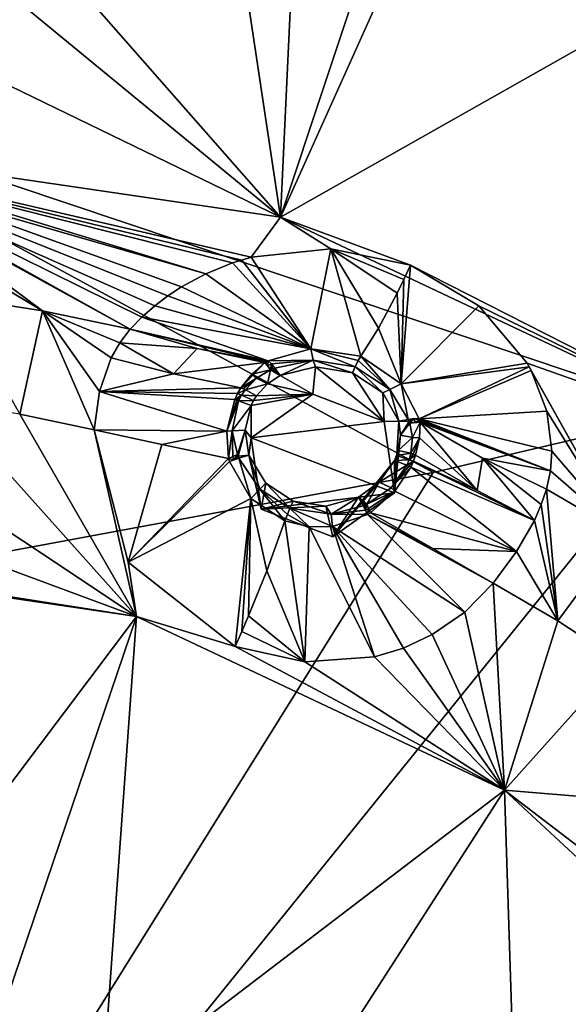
# Model space of a CAD drawing. Header units: millimetres. Extents: x -198 to 35, y -266 to 413.
# Tile 53 of 98: x -45 to -38, y -198 to -185. Entities that reach past the tile are written whole.
import ezdxf

# ---------------------------------------------------------------- set-up
doc = ezdxf.new("R2010")
doc.units = ezdxf.units.MM
doc.header["$LTSCALE"] = 87.30003
for name, color, linetype in [('1040', 7, 'CONTINUOUS'), ('1041', 7, 'CONTINUOUS'), ('1043', 7, 'CONTINUOUS'), ('346', 7, 'CONTINUOUS'), ('347', 7, 'CONTINUOUS'), ('348', 7, 'CONTINUOUS'), ('349', 7, 'CONTINUOUS'), ('350', 7, 'CONTINUOUS'), ('351', 7, 'CONTINUOUS'), ('352', 7, 'CONTINUOUS'), ('353', 7, 'CONTINUOUS'), ('420', 7, 'CONTINUOUS'), ('421', 7, 'CONTINUOUS'), ('590', 7, 'CONTINUOUS'), ('591', 7, 'CONTINUOUS'), ('592', 7, 'CONTINUOUS'), ('593', 7, 'CONTINUOUS'), ('594', 7, 'CONTINUOUS'), ('595', 7, 'CONTINUOUS'), ('596', 7, 'CONTINUOUS'), ('597', 7, 'CONTINUOUS'), ('598', 7, 'CONTINUOUS'), ('599', 7, 'CONTINUOUS'), ('792', 7, 'CONTINUOUS'), ('793', 7, 'CONTINUOUS'), ('794', 7, 'CONTINUOUS'), ('795', 7, 'CONTINUOUS'), ('796', 7, 'CONTINUOUS'), ('797', 7, 'CONTINUOUS'), ('798', 7, 'CONTINUOUS'), ('799', 7, 'CONTINUOUS'), ('800', 7, 'CONTINUOUS'), ('801', 7, 'CONTINUOUS'), ('802', 7, 'CONTINUOUS'), ('803', 7, 'CONTINUOUS'), ('804', 7, 'CONTINUOUS'), ('805', 7, 'CONTINUOUS'), ('834', 7, 'CONTINUOUS'), ('920', 7, 'CONTINUOUS'), ('944', 7, 'CONTINUOUS'), ('988', 7, 'CONTINUOUS')]:
    doc.layers.add(name, color=color, linetype=linetype)

msp = doc.modelspace()

# ---------------------------------------------------------------- linework, layer by layer
at = {"layer": '1040', "linetype": 'Continuous'}
for points in [[(-46.112, -190.078, 90.831), (-46.547, -190.907, 90.928), (-43.641, -192.836, 91.618), (-46.112, -190.078, 90.831)], [(-46.112, -190.078, 90.831), (-43.641, -192.836, 91.618), (-45.144, -190.233, 90.894), (-46.112, -190.078, 90.831)], [(-43.641, -192.836, 91.618), (-44.186, -190.433, 90.975), (-45.144, -190.233, 90.894), (-43.641, -192.836, 91.618)], [(-43.745, -192.139, 91.338), (-44.186, -190.433, 90.975), (-43.641, -192.836, 91.618), (-43.745, -192.139, 91.338)], [(-46.547, -190.907, 90.928), (-47.197, -191.52, 91.087), (-43.641, -192.836, 91.618), (-46.547, -190.907, 90.928)], [(-47.197, -191.52, 91.087), (-48.894, -192.019, 91.285), (-43.641, -192.836, 91.618), (-47.197, -191.52, 91.087)], [(-43.641, -192.836, 91.618), (-48.894, -192.019, 91.285), (-48.894, -192.041, 91.295), (-43.641, -192.836, 91.618)], [(-48.894, -192.064, 91.306), (-43.641, -192.836, 91.618), (-48.894, -192.041, 91.295), (-48.894, -192.064, 91.306)], [(-42.369, -193.222, 91.771), (-43.745, -192.139, 91.338), (-43.641, -192.836, 91.618), (-42.369, -193.222, 91.771)], [(-39.045, -192.408, 91.772), (-39.413, -192.781, 91.771), (-38.902, -195.074, 92.522), (-39.045, -192.408, 91.772)], [(-39.045, -192.408, 91.772), (-38.902, -195.074, 92.522), (-38.215, -192.894, 91.969), (-39.045, -192.408, 91.772)], [(-42.369, -193.222, 91.771), (-43.641, -192.836, 91.618), (-38.902, -195.074, 92.522), (-42.369, -193.222, 91.771)], [(-39.413, -192.781, 91.771), (-39.832, -193.071, 91.788), (-38.902, -195.074, 92.522), (-39.413, -192.781, 91.771)], [(-38.902, -195.074, 92.522), (-37.413, -193.419, 92.181), (-38.215, -192.894, 91.969), (-38.902, -195.074, 92.522)], [(-39.832, -193.071, 91.788), (-40.199, -193.244, 91.81), (-38.902, -195.074, 92.522), (-39.832, -193.071, 91.788)], [(-41.473, -193.423, 91.846), (-42.369, -193.222, 91.771), (-38.902, -195.074, 92.522), (-41.473, -193.423, 91.846)], [(-40.199, -193.244, 91.81), (-40.574, -193.358, 91.83), (-38.902, -195.074, 92.522), (-40.199, -193.244, 91.81)], [(-40.574, -193.358, 91.83), (-41.473, -193.423, 91.846), (-38.902, -195.074, 92.522), (-40.574, -193.358, 91.83)], [(-37.659, -195.178, 92.565), (-37.413, -193.419, 92.181), (-38.902, -195.074, 92.522), (-37.659, -195.178, 92.565)], [(-36.838, -196.649, 93.156), (-37.659, -195.178, 92.565), (-38.902, -195.074, 92.522), (-36.838, -196.649, 93.156)], [(-36.838, -196.649, 93.156), (-38.902, -195.074, 92.522), (-35.141, -198.562, 93.931), (-36.838, -196.649, 93.156)]]:
    msp.add_3dface(points, dxfattribs=at)
at = {"layer": '1041', "linetype": 'Continuous'}
for points in [[(-42.746, -188.423, 89.602), (-42.403, -188.284, 89.48), (-48.894, -186.649, 88.693), (-42.746, -188.423, 89.602)], [(-47.863, -186.861, 88.799), (-42.746, -188.423, 89.602), (-48.894, -186.649, 88.693), (-47.863, -186.861, 88.799)], [(-42.403, -188.284, 89.48), (-42.285, -188.246, 89.447), (-48.894, -186.649, 88.693), (-42.403, -188.284, 89.48)], [(-42.285, -188.246, 89.447), (-42.163, -188.211, 89.418), (-48.894, -186.649, 88.693), (-42.285, -188.246, 89.447)], [(-42.163, -188.211, 89.418), (-41.787, -187.692, 89.114), (-48.894, -186.649, 88.693), (-42.163, -188.211, 89.418)], [(-43.723, -189.138, 90.349), (-43.572, -188.983, 90.166), (-47.863, -186.861, 88.799), (-43.723, -189.138, 90.349)], [(-43.723, -189.138, 90.349), (-47.863, -186.861, 88.799), (-46.972, -187.323, 89.058), (-43.723, -189.138, 90.349)], [(-43.572, -188.983, 90.166), (-43.403, -188.834, 90.003), (-47.863, -186.861, 88.799), (-43.572, -188.983, 90.166)], [(-43.403, -188.834, 90.003), (-43.238, -188.709, 89.873), (-47.863, -186.861, 88.799), (-43.403, -188.834, 90.003)], [(-43.238, -188.709, 89.873), (-43.061, -188.592, 89.759), (-47.863, -186.861, 88.799), (-43.238, -188.709, 89.873)], [(-43.061, -188.592, 89.759), (-42.746, -188.423, 89.602), (-47.863, -186.861, 88.799), (-43.061, -188.592, 89.759)], [(-43.723, -189.138, 90.349), (-46.972, -187.323, 89.058), (-44.85, -188.9, 90.252), (-43.723, -189.138, 90.349)], [(-46.972, -187.323, 89.058), (-46.927, -187.357, 89.079), (-44.85, -188.9, 90.252), (-46.972, -187.323, 89.058)], [(-46.927, -187.357, 89.079), (-46.883, -187.392, 89.1), (-44.85, -188.9, 90.252), (-46.927, -187.357, 89.079)], [(-46.883, -187.392, 89.1), (-46.296, -188.032, 89.548), (-44.85, -188.9, 90.252), (-46.883, -187.392, 89.1)], [(-42.163, -188.211, 89.418), (-41.137, -188.101, 89.301), (-41.787, -187.692, 89.114), (-42.163, -188.211, 89.418)], [(-41.137, -188.101, 89.301), (-40.111, -188.313, 89.37), (-41.787, -187.692, 89.114), (-41.137, -188.101, 89.301)], [(-40.111, -188.313, 89.37), (-35.375, -190.722, 90.338), (-41.787, -187.692, 89.114), (-40.111, -188.313, 89.37)], [(-46.296, -188.032, 89.548), (-45.991, -188.72, 90.18), (-44.85, -188.9, 90.252), (-46.296, -188.032, 89.548)], [(-40.111, -188.313, 89.37), (-39.229, -188.834, 89.597), (-35.375, -190.722, 90.338), (-40.111, -188.313, 89.37)], [(-39.229, -188.834, 89.597), (-38.608, -189.575, 89.968), (-35.375, -190.722, 90.338), (-39.229, -188.834, 89.597)], [(-38.608, -189.575, 89.968), (-38.582, -189.622, 89.994), (-37.379, -191.769, 91.412), (-38.608, -189.575, 89.968)], [(-35.375, -190.722, 90.338), (-38.608, -189.575, 89.968), (-37.379, -191.769, 91.412), (-35.375, -190.722, 90.338)], [(-38.582, -189.622, 89.994), (-38.557, -189.669, 90.02), (-37.379, -191.769, 91.412), (-38.582, -189.622, 89.994)], [(-38.557, -189.669, 90.02), (-38.357, -190.191, 90.339), (-37.379, -191.769, 91.412), (-38.557, -189.669, 90.02)], [(-38.357, -190.191, 90.339), (-38.291, -190.707, 90.721), (-37.379, -191.769, 91.412), (-38.357, -190.191, 90.339)], [(-38.291, -190.707, 90.721), (-38.308, -190.96, 90.942), (-37.379, -191.769, 91.412), (-38.291, -190.707, 90.721)], [(-38.308, -190.96, 90.942), (-38.358, -191.198, 91.181), (-37.379, -191.769, 91.412), (-38.308, -190.96, 90.942)]]:
    msp.add_3dface(points, dxfattribs=at)
at = {"layer": '1043', "linetype": 'Continuous'}
for points in [[(-45.991, -188.72, 90.18), (-45.144, -190.233, 90.894), (-44.85, -188.9, 90.252), (-45.991, -188.72, 90.18)], [(-45.144, -190.233, 90.894), (-44.186, -190.433, 90.975), (-44.85, -188.9, 90.252), (-45.144, -190.233, 90.894)], [(-43.855, -189.312, 90.529), (-43.723, -189.138, 90.349), (-44.85, -188.9, 90.252), (-43.855, -189.312, 90.529)], [(-44.186, -190.433, 90.975), (-44.118, -189.941, 90.882), (-44.85, -188.9, 90.252), (-44.186, -190.433, 90.975)], [(-44.118, -189.941, 90.882), (-43.966, -189.507, 90.677), (-44.85, -188.9, 90.252), (-44.118, -189.941, 90.882)], [(-43.966, -189.507, 90.677), (-43.855, -189.312, 90.529), (-44.85, -188.9, 90.252), (-43.966, -189.507, 90.677)], [(-38.358, -191.198, 91.181), (-38.426, -191.397, 91.371), (-38.215, -192.894, 91.969), (-38.358, -191.198, 91.181)], [(-38.358, -191.198, 91.181), (-38.215, -192.894, 91.969), (-37.379, -191.769, 91.412), (-38.358, -191.198, 91.181)], [(-38.426, -191.397, 91.371), (-38.515, -191.6, 91.523), (-38.215, -192.894, 91.969), (-38.426, -191.397, 91.371)], [(-38.515, -191.6, 91.523), (-38.745, -192.001, 91.715), (-38.215, -192.894, 91.969), (-38.515, -191.6, 91.523)], [(-38.215, -192.894, 91.969), (-37.413, -193.419, 92.181), (-37.379, -191.769, 91.412), (-38.215, -192.894, 91.969)], [(-38.745, -192.001, 91.715), (-39.045, -192.408, 91.772), (-38.215, -192.894, 91.969), (-38.745, -192.001, 91.715)]]:
    msp.add_3dface(points, dxfattribs=at)
at = {"layer": '346', "linetype": 'Continuous'}
for points in [[(-42.163, -188.211, 89.418), (-42.285, -188.246, 89.447), (-41.393, -189.391, 90.59), (-42.163, -188.211, 89.418)], [(-41.137, -188.101, 89.301), (-42.163, -188.211, 89.418), (-41.393, -189.391, 90.59), (-41.137, -188.101, 89.301)], [(-40.75, -189.485, 90.588), (-41.137, -188.101, 89.301), (-41.393, -189.391, 90.59), (-40.75, -189.485, 90.588)], [(-40.111, -188.313, 89.37), (-41.137, -188.101, 89.301), (-40.198, -188.498, 89.474), (-40.111, -188.313, 89.37)], [(-40.198, -188.498, 89.474), (-41.137, -188.101, 89.301), (-40.284, -188.672, 89.592), (-40.198, -188.498, 89.474)], [(-40.284, -188.672, 89.592), (-41.137, -188.101, 89.301), (-40.524, -189.123, 90.024), (-40.284, -188.672, 89.592)], [(-40.524, -189.123, 90.024), (-41.137, -188.101, 89.301), (-40.75, -189.485, 90.588), (-40.524, -189.123, 90.024)], [(-42.403, -188.284, 89.48), (-42.746, -188.423, 89.602), (-41.393, -189.391, 90.59), (-42.403, -188.284, 89.48)], [(-42.285, -188.246, 89.447), (-42.403, -188.284, 89.48), (-41.393, -189.391, 90.59), (-42.285, -188.246, 89.447)], [(-42.746, -188.423, 89.602), (-43.061, -188.592, 89.759), (-41.393, -189.391, 90.59), (-42.746, -188.423, 89.602)], [(-43.061, -188.592, 89.759), (-43.238, -188.709, 89.873), (-41.393, -189.391, 90.59), (-43.061, -188.592, 89.759)], [(-43.238, -188.709, 89.873), (-43.403, -188.834, 90.003), (-41.393, -189.391, 90.59), (-43.238, -188.709, 89.873)], [(-43.403, -188.834, 90.003), (-43.572, -188.983, 90.166), (-41.393, -189.391, 90.59), (-43.403, -188.834, 90.003)], [(-43.572, -188.983, 90.166), (-43.723, -189.138, 90.349), (-41.943, -189.545, 90.783), (-43.572, -188.983, 90.166)], [(-41.393, -189.391, 90.59), (-43.572, -188.983, 90.166), (-41.943, -189.545, 90.783), (-41.393, -189.391, 90.59)], [(-41.943, -189.545, 90.783), (-43.723, -189.138, 90.349), (-41.964, -189.556, 90.795), (-41.943, -189.545, 90.783)], [(-41.964, -189.556, 90.795), (-43.723, -189.138, 90.349), (-42.859, -189.386, 90.546), (-41.964, -189.556, 90.795)], [(-41.986, -189.566, 90.806), (-41.964, -189.556, 90.795), (-42.859, -189.386, 90.546), (-41.986, -189.566, 90.806)]]:
    msp.add_3dface(points, dxfattribs=at)
at = {"layer": '347', "linetype": 'Continuous'}
for points in [[(-40.111, -188.313, 89.37), (-40.198, -188.498, 89.474), (-40.232, -189.839, 90.771), (-40.111, -188.313, 89.37)], [(-39.229, -188.834, 89.597), (-40.111, -188.313, 89.37), (-40.232, -189.839, 90.771), (-39.229, -188.834, 89.597)], [(-40.198, -188.498, 89.474), (-40.284, -188.672, 89.592), (-40.232, -189.839, 90.771), (-40.198, -188.498, 89.474)], [(-40.284, -188.672, 89.592), (-40.524, -189.123, 90.024), (-40.232, -189.839, 90.771), (-40.284, -188.672, 89.592)], [(-38.608, -189.575, 89.968), (-39.229, -188.834, 89.597), (-40.232, -189.839, 90.771), (-38.608, -189.575, 89.968)], [(-40.524, -189.123, 90.024), (-40.75, -189.485, 90.588), (-40.232, -189.839, 90.771), (-40.524, -189.123, 90.024)], [(-38.582, -189.622, 89.994), (-38.608, -189.575, 89.968), (-40.232, -189.839, 90.771), (-38.582, -189.622, 89.994)], [(-39.998, -190.292, 91.085), (-38.582, -189.622, 89.994), (-40.232, -189.839, 90.771), (-39.998, -190.292, 91.085)], [(-38.557, -189.669, 90.02), (-38.582, -189.622, 89.994), (-39.998, -190.292, 91.085), (-38.557, -189.669, 90.02)], [(-38.357, -190.191, 90.339), (-38.557, -189.669, 90.02), (-39.998, -190.292, 91.085), (-38.357, -190.191, 90.339)], [(-38.291, -190.707, 90.721), (-38.357, -190.191, 90.339), (-39.998, -190.292, 91.085), (-38.291, -190.707, 90.721)], [(-38.308, -190.96, 90.942), (-38.291, -190.707, 90.721), (-39.998, -190.292, 91.085), (-38.308, -190.96, 90.942)], [(-39.993, -190.312, 91.101), (-38.308, -190.96, 90.942), (-39.998, -190.292, 91.085), (-39.993, -190.312, 91.101)], [(-39.988, -190.333, 91.116), (-38.308, -190.96, 90.942), (-39.993, -190.312, 91.101), (-39.988, -190.333, 91.116)], [(-39.184, -190.798, 91.116), (-38.308, -190.96, 90.942), (-39.988, -190.333, 91.116), (-39.184, -190.798, 91.116)], [(-38.358, -191.198, 91.181), (-38.308, -190.96, 90.942), (-39.184, -190.798, 91.116), (-38.358, -191.198, 91.181)]]:
    msp.add_3dface(points, dxfattribs=at)
at = {"layer": '348', "linetype": 'Continuous'}
for points in [[(-40.625, -191.503, 91.685), (-40.664, -191.525, 91.687), (-39.825, -191.962, 91.663), (-40.625, -191.503, 91.685)], [(-41.962, -192.248, 91.556), (-41.473, -193.423, 91.846), (-41.728, -191.605, 91.639), (-41.962, -192.248, 91.556)], [(-41.728, -191.605, 91.639), (-41.473, -193.423, 91.846), (-41.415, -191.681, 91.675), (-41.728, -191.605, 91.639)], [(-41.116, -191.678, 91.692), (-39.413, -192.781, 91.771), (-40.664, -191.525, 91.687), (-41.116, -191.678, 91.692)], [(-39.413, -192.781, 91.771), (-39.045, -192.408, 91.772), (-40.664, -191.525, 91.687), (-39.413, -192.781, 91.771)], [(-40.664, -191.525, 91.687), (-39.045, -192.408, 91.772), (-39.825, -191.962, 91.663), (-40.664, -191.525, 91.687)], [(-41.473, -193.423, 91.846), (-40.574, -193.358, 91.83), (-41.415, -191.681, 91.675), (-41.473, -193.423, 91.846)], [(-41.415, -191.681, 91.675), (-40.574, -193.358, 91.83), (-41.116, -191.678, 91.692), (-41.415, -191.681, 91.675)], [(-39.832, -193.071, 91.788), (-39.413, -192.781, 91.771), (-41.116, -191.678, 91.692), (-39.832, -193.071, 91.788)], [(-40.199, -193.244, 91.81), (-39.832, -193.071, 91.788), (-41.116, -191.678, 91.692), (-40.199, -193.244, 91.81)], [(-40.574, -193.358, 91.83), (-40.199, -193.244, 91.81), (-41.116, -191.678, 91.692), (-40.574, -193.358, 91.83)], [(-42.197, -192.831, 91.63), (-41.473, -193.423, 91.846), (-41.962, -192.248, 91.556), (-42.197, -192.831, 91.63)], [(-42.283, -193.03, 91.692), (-41.473, -193.423, 91.846), (-42.197, -192.831, 91.63), (-42.283, -193.03, 91.692)], [(-42.369, -193.222, 91.771), (-41.473, -193.423, 91.846), (-42.283, -193.03, 91.692), (-42.369, -193.222, 91.771)]]:
    msp.add_3dface(points, dxfattribs=at)
at = {"layer": '349', "linetype": 'Continuous'}
for points in [[(-44.186, -190.433, 90.975), (-43.745, -192.139, 91.338), (-43.313, -190.622, 91.122), (-44.186, -190.433, 90.975)], [(-43.313, -190.622, 91.122), (-43.745, -192.139, 91.338), (-42.453, -190.801, 91.401), (-43.313, -190.622, 91.122)], [(-42.453, -190.801, 91.401), (-43.745, -192.139, 91.338), (-42.44, -190.843, 91.411), (-42.453, -190.801, 91.401)], [(-42.44, -190.843, 91.411), (-43.745, -192.139, 91.338), (-42.166, -191.316, 91.539), (-42.44, -190.843, 91.411)], [(-43.745, -192.139, 91.338), (-42.369, -193.222, 91.771), (-42.166, -191.316, 91.539), (-43.745, -192.139, 91.338)], [(-42.369, -193.222, 91.771), (-42.283, -193.03, 91.692), (-42.166, -191.316, 91.539), (-42.369, -193.222, 91.771)], [(-42.283, -193.03, 91.692), (-42.197, -192.831, 91.63), (-42.166, -191.316, 91.539), (-42.283, -193.03, 91.692)], [(-42.197, -192.831, 91.63), (-41.962, -192.248, 91.556), (-42.166, -191.316, 91.539), (-42.197, -192.831, 91.63)], [(-41.962, -192.248, 91.556), (-41.728, -191.605, 91.639), (-42.166, -191.316, 91.539), (-41.962, -192.248, 91.556)]]:
    msp.add_3dface(points, dxfattribs=at)
at = {"layer": '350', "linetype": 'Continuous'}
for points in [[(-40.107, -190.912, 91.468), (-38.515, -191.6, 91.523), (-40.074, -190.838, 91.431), (-40.107, -190.912, 91.468)], [(-40.046, -190.759, 91.389), (-40.074, -190.838, 91.431), (-39.252, -191.213, 91.424), (-40.046, -190.759, 91.389)], [(-40.074, -190.838, 91.431), (-38.515, -191.6, 91.523), (-39.252, -191.213, 91.424), (-40.074, -190.838, 91.431)], [(-40.313, -191.224, 91.608), (-38.745, -192.001, 91.715), (-40.107, -190.912, 91.468), (-40.313, -191.224, 91.608)], [(-38.745, -192.001, 91.715), (-38.515, -191.6, 91.523), (-40.107, -190.912, 91.468), (-38.745, -192.001, 91.715)], [(-40.625, -191.503, 91.685), (-38.745, -192.001, 91.715), (-40.313, -191.224, 91.608), (-40.625, -191.503, 91.685)], [(-40.625, -191.503, 91.685), (-39.825, -191.962, 91.663), (-38.745, -192.001, 91.715), (-40.625, -191.503, 91.685)], [(-39.825, -191.962, 91.663), (-39.045, -192.408, 91.772), (-38.745, -192.001, 91.715), (-39.825, -191.962, 91.663)]]:
    msp.add_3dface(points, dxfattribs=at)
at = {"layer": '351', "linetype": 'Continuous'}
for points in [[(-39.252, -191.213, 91.424), (-39.988, -190.333, 91.116), (-39.997, -190.537, 91.262), (-39.252, -191.213, 91.424)], [(-39.184, -190.798, 91.116), (-39.988, -190.333, 91.116), (-39.252, -191.213, 91.424), (-39.184, -190.798, 91.116)], [(-40.046, -190.759, 91.389), (-39.252, -191.213, 91.424), (-39.997, -190.537, 91.262), (-40.046, -190.759, 91.389)], [(-38.515, -191.6, 91.523), (-39.184, -190.798, 91.116), (-39.252, -191.213, 91.424), (-38.515, -191.6, 91.523)], [(-38.358, -191.198, 91.181), (-39.184, -190.798, 91.116), (-38.426, -191.397, 91.371), (-38.358, -191.198, 91.181)], [(-39.184, -190.798, 91.116), (-38.515, -191.6, 91.523), (-38.426, -191.397, 91.371), (-39.184, -190.798, 91.116)]]:
    msp.add_3dface(points, dxfattribs=at)
at = {"layer": '352', "linetype": 'Continuous'}
for points in [[(-43.966, -189.507, 90.677), (-44.118, -189.941, 90.882), (-43.164, -189.71, 90.817), (-43.966, -189.507, 90.677)], [(-43.164, -189.71, 90.817), (-44.118, -189.941, 90.882), (-42.296, -189.894, 91.04), (-43.164, -189.71, 90.817)], [(-44.118, -189.941, 90.882), (-44.186, -190.433, 90.975), (-42.475, -190.449, 91.294), (-44.118, -189.941, 90.882)], [(-42.296, -189.894, 91.04), (-44.118, -189.941, 90.882), (-42.337, -189.966, 91.078), (-42.296, -189.894, 91.04)], [(-42.337, -189.966, 91.078), (-44.118, -189.941, 90.882), (-42.374, -190.041, 91.116), (-42.337, -189.966, 91.078)], [(-42.374, -190.041, 91.116), (-44.118, -189.941, 90.882), (-42.475, -190.449, 91.294), (-42.374, -190.041, 91.116)], [(-44.186, -190.433, 90.975), (-43.313, -190.622, 91.122), (-42.475, -190.449, 91.294), (-44.186, -190.433, 90.975)], [(-43.313, -190.622, 91.122), (-42.453, -190.801, 91.401), (-42.475, -190.449, 91.294), (-43.313, -190.622, 91.122)]]:
    msp.add_3dface(points, dxfattribs=at)
at = {"layer": '353', "linetype": 'Continuous'}
for points in [[(-42.859, -189.386, 90.546), (-43.723, -189.138, 90.349), (-43.855, -189.312, 90.529), (-42.859, -189.386, 90.546)], [(-43.966, -189.507, 90.677), (-43.164, -189.71, 90.817), (-43.855, -189.312, 90.529), (-43.966, -189.507, 90.677)], [(-43.164, -189.71, 90.817), (-42.859, -189.386, 90.546), (-43.855, -189.312, 90.529), (-43.164, -189.71, 90.817)], [(-41.986, -189.566, 90.806), (-42.859, -189.386, 90.546), (-43.164, -189.71, 90.817), (-41.986, -189.566, 90.806)], [(-41.986, -189.566, 90.806), (-43.164, -189.71, 90.817), (-42.296, -189.894, 91.04), (-41.986, -189.566, 90.806)], [(-41.986, -189.566, 90.806), (-42.296, -189.894, 91.04), (-42.156, -189.715, 90.931), (-41.986, -189.566, 90.806)]]:
    msp.add_3dface(points, dxfattribs=at)
at = {"layer": '420', "linetype": 'Continuous'}
for points in [[(-41.79, -189.735, 90.897), (-41.951, -189.84, 90.989), (-41.37, -189.972, 89.894), (-41.79, -189.735, 90.897)], [(-41.336, -189.623, 90.745), (-41.79, -189.735, 90.897), (-41.37, -189.972, 89.894), (-41.336, -189.623, 90.745)], [(-40.448, -190.326, 90.037), (-41.336, -189.623, 90.745), (-41.37, -189.972, 89.894), (-40.448, -190.326, 90.037)], [(-40.858, -189.7, 90.747), (-41.336, -189.623, 90.745), (-40.448, -190.326, 90.037), (-40.858, -189.7, 90.747)], [(-40.468, -189.958, 90.88), (-40.858, -189.7, 90.747), (-40.448, -190.326, 90.037), (-40.468, -189.958, 90.88)], [(-41.951, -189.84, 90.989), (-42.094, -189.997, 91.088), (-41.37, -189.972, 89.894), (-41.951, -189.84, 90.989)], [(-42.164, -190.12, 91.153), (-42.164, -190.536, 90.122), (-41.37, -189.972, 89.894), (-42.164, -190.12, 91.153)], [(-42.131, -190.056, 91.12), (-42.164, -190.12, 91.153), (-41.37, -189.972, 89.894), (-42.131, -190.056, 91.12)], [(-42.094, -189.997, 91.088), (-42.131, -190.056, 91.12), (-41.37, -189.972, 89.894), (-42.094, -189.997, 91.088)], [(-40.261, -190.322, 91.134), (-40.468, -189.958, 90.88), (-40.448, -190.326, 90.037), (-40.261, -190.322, 91.134)], [(-40.316, -191.246, 90.408), (-40.261, -190.322, 91.134), (-40.448, -190.326, 90.037), (-40.316, -191.246, 90.408)], [(-40.24, -190.5, 91.256), (-40.261, -190.322, 91.134), (-40.316, -191.246, 90.408), (-40.24, -190.5, 91.256)], [(-40.269, -190.699, 91.371), (-40.24, -190.5, 91.256), (-40.316, -191.246, 90.408), (-40.269, -190.699, 91.371)], [(-40.289, -190.763, 91.406), (-40.269, -190.699, 91.371), (-40.316, -191.246, 90.408), (-40.289, -190.763, 91.406)], [(-40.316, -190.829, 91.44), (-40.289, -190.763, 91.406), (-40.316, -191.246, 90.408), (-40.316, -190.829, 91.44)]]:
    msp.add_3dface(points, dxfattribs=at)
at = {"layer": '421', "linetype": 'Continuous'}
for points in [[(-42.164, -190.536, 90.122), (-42.164, -190.12, 91.153), (-42.24, -190.436, 91.298), (-42.164, -190.536, 90.122)], [(-42.193, -190.758, 91.407), (-42.164, -190.536, 90.122), (-42.24, -190.436, 91.298), (-42.193, -190.758, 91.407)], [(-42.164, -190.536, 90.122), (-42.193, -190.758, 91.407), (-42.033, -191.456, 90.493), (-42.164, -190.536, 90.122)], [(-42.193, -190.758, 91.407), (-41.974, -191.121, 91.51), (-42.033, -191.456, 90.493), (-42.193, -190.758, 91.407)], [(-40.316, -190.829, 91.44), (-40.316, -191.246, 90.408), (-41.111, -191.81, 90.636), (-40.316, -190.829, 91.44)], [(-40.515, -191.107, 91.569), (-40.316, -190.829, 91.44), (-41.111, -191.81, 90.636), (-40.515, -191.107, 91.569)], [(-41.974, -191.121, 91.51), (-41.623, -191.352, 91.591), (-42.033, -191.456, 90.493), (-41.974, -191.121, 91.51)], [(-40.782, -191.3, 91.626), (-40.515, -191.107, 91.569), (-41.111, -191.81, 90.636), (-40.782, -191.3, 91.626)], [(-41.623, -191.352, 91.591), (-41.202, -191.418, 91.63), (-42.033, -191.456, 90.493), (-41.623, -191.352, 91.591)], [(-41.202, -191.418, 91.63), (-40.782, -191.3, 91.626), (-41.111, -191.81, 90.636), (-41.202, -191.418, 91.63)], [(-42.033, -191.456, 90.493), (-41.202, -191.418, 91.63), (-41.111, -191.81, 90.636), (-42.033, -191.456, 90.493)]]:
    msp.add_3dface(points, dxfattribs=at)
at = {"layer": '590', "linetype": 'Continuous'}
for points in [[(-40.316, -190.829, 91.44), (-40.515, -191.107, 91.569), (-40.157, -190.89, 91.465), (-40.316, -190.829, 91.44)], [(-40.157, -190.89, 91.465), (-40.515, -191.107, 91.569), (-40.36, -191.181, 91.598), (-40.157, -190.89, 91.465)], [(-40.515, -191.107, 91.569), (-40.782, -191.3, 91.626), (-40.675, -191.391, 91.668), (-40.515, -191.107, 91.569)], [(-40.515, -191.107, 91.569), (-40.675, -191.391, 91.668), (-40.36, -191.181, 91.598), (-40.515, -191.107, 91.569)], [(-40.675, -191.391, 91.668), (-40.782, -191.3, 91.626), (-40.698, -191.401, 91.67), (-40.675, -191.391, 91.668)], [(-40.698, -191.401, 91.67), (-40.782, -191.3, 91.626), (-40.72, -191.411, 91.671), (-40.698, -191.401, 91.67)]]:
    msp.add_3dface(points, dxfattribs=at)
at = {"layer": '591', "linetype": 'Continuous'}
for points in [[(-40.269, -190.699, 91.371), (-40.289, -190.763, 91.406), (-40.105, -190.735, 91.386), (-40.269, -190.699, 91.371)], [(-40.105, -190.735, 91.386), (-40.289, -190.763, 91.406), (-40.129, -190.819, 91.429), (-40.105, -190.735, 91.386)], [(-40.289, -190.763, 91.406), (-40.316, -190.829, 91.44), (-40.129, -190.819, 91.429), (-40.289, -190.763, 91.406)], [(-40.316, -190.829, 91.44), (-40.157, -190.89, 91.465), (-40.129, -190.819, 91.429), (-40.316, -190.829, 91.44)]]:
    msp.add_3dface(points, dxfattribs=at)
at = {"layer": '592', "linetype": 'Continuous'}
for points in [[(-40.139, -190.298, 91.125), (-40.261, -190.322, 91.134), (-40.129, -190.324, 91.144), (-40.139, -190.298, 91.125)], [(-40.261, -190.322, 91.134), (-40.24, -190.5, 91.256), (-40.129, -190.324, 91.144), (-40.261, -190.322, 91.134)], [(-40.129, -190.324, 91.144), (-40.24, -190.5, 91.256), (-40.12, -190.349, 91.162), (-40.129, -190.324, 91.144)], [(-40.12, -190.349, 91.162), (-40.24, -190.5, 91.256), (-40.085, -190.53, 91.274), (-40.12, -190.349, 91.162)], [(-40.24, -190.5, 91.256), (-40.269, -190.699, 91.371), (-40.085, -190.53, 91.274), (-40.24, -190.5, 91.256)], [(-40.269, -190.699, 91.371), (-40.105, -190.735, 91.386), (-40.085, -190.53, 91.274), (-40.269, -190.699, 91.371)]]:
    msp.add_3dface(points, dxfattribs=at)
at = {"layer": '593', "linetype": 'Continuous'}
for points in [[(-40.858, -189.7, 90.747), (-40.468, -189.958, 90.88), (-40.823, -189.622, 90.716), (-40.858, -189.7, 90.747)], [(-40.823, -189.622, 90.716), (-40.468, -189.958, 90.88), (-40.378, -189.915, 90.866), (-40.823, -189.622, 90.716)], [(-40.468, -189.958, 90.88), (-40.261, -190.322, 91.134), (-40.378, -189.915, 90.866), (-40.468, -189.958, 90.88)], [(-40.261, -190.322, 91.134), (-40.139, -190.298, 91.125), (-40.378, -189.915, 90.866), (-40.261, -190.322, 91.134)]]:
    msp.add_3dface(points, dxfattribs=at)
at = {"layer": '594', "linetype": 'Continuous'}
for points in [[(-41.858, -189.638, 90.858), (-41.79, -189.735, 90.897), (-41.365, -189.534, 90.711), (-41.858, -189.638, 90.858)], [(-41.79, -189.735, 90.897), (-41.336, -189.623, 90.745), (-41.365, -189.534, 90.711), (-41.79, -189.735, 90.897)], [(-41.336, -189.623, 90.745), (-40.858, -189.7, 90.747), (-41.365, -189.534, 90.711), (-41.336, -189.623, 90.745)], [(-40.858, -189.7, 90.747), (-40.823, -189.622, 90.716), (-41.365, -189.534, 90.711), (-40.858, -189.7, 90.747)]]:
    msp.add_3dface(points, dxfattribs=at)
at = {"layer": '595', "linetype": 'Continuous'}
for points in [[(-42.093, -189.766, 90.966), (-41.951, -189.84, 90.989), (-41.915, -189.66, 90.883), (-42.093, -189.766, 90.966)], [(-41.951, -189.84, 90.989), (-41.79, -189.735, 90.897), (-41.915, -189.66, 90.883), (-41.951, -189.84, 90.989)], [(-41.915, -189.66, 90.883), (-41.79, -189.735, 90.897), (-41.887, -189.649, 90.871), (-41.915, -189.66, 90.883)], [(-41.79, -189.735, 90.897), (-41.858, -189.638, 90.858), (-41.887, -189.649, 90.871), (-41.79, -189.735, 90.897)], [(-42.237, -189.916, 91.055), (-41.951, -189.84, 90.989), (-42.093, -189.766, 90.966), (-42.237, -189.916, 91.055)], [(-42.094, -189.997, 91.088), (-41.951, -189.84, 90.989), (-42.237, -189.916, 91.055), (-42.094, -189.997, 91.088)]]:
    msp.add_3dface(points, dxfattribs=at)
at = {"layer": '596', "linetype": 'Continuous'}
for points in [[(-42.324, -190.058, 91.128), (-42.131, -190.056, 91.12), (-42.286, -189.988, 91.093), (-42.324, -190.058, 91.128)], [(-42.094, -189.997, 91.088), (-42.237, -189.916, 91.055), (-42.286, -189.988, 91.093), (-42.094, -189.997, 91.088)], [(-42.131, -190.056, 91.12), (-42.094, -189.997, 91.088), (-42.286, -189.988, 91.093), (-42.131, -190.056, 91.12)], [(-42.164, -190.12, 91.153), (-42.131, -190.056, 91.12), (-42.324, -190.058, 91.128), (-42.164, -190.12, 91.153)]]:
    msp.add_3dface(points, dxfattribs=at)
at = {"layer": '597', "linetype": 'Continuous'}
for points in [[(-42.164, -190.12, 91.153), (-42.324, -190.058, 91.128), (-42.406, -190.444, 91.301), (-42.164, -190.12, 91.153)], [(-42.24, -190.436, 91.298), (-42.164, -190.12, 91.153), (-42.406, -190.444, 91.301), (-42.24, -190.436, 91.298)], [(-42.34, -190.752, 91.41), (-42.24, -190.436, 91.298), (-42.406, -190.444, 91.301), (-42.34, -190.752, 91.41)], [(-42.33, -190.774, 91.416), (-42.24, -190.436, 91.298), (-42.34, -190.752, 91.41), (-42.33, -190.774, 91.416)], [(-42.193, -190.758, 91.407), (-42.24, -190.436, 91.298), (-42.33, -190.774, 91.416), (-42.193, -190.758, 91.407)], [(-42.321, -190.796, 91.422), (-42.193, -190.758, 91.407), (-42.33, -190.774, 91.416), (-42.321, -190.796, 91.422)]]:
    msp.add_3dface(points, dxfattribs=at)
at = {"layer": '598', "linetype": 'Continuous'}
for points in [[(-42.193, -190.758, 91.407), (-42.321, -190.796, 91.422), (-42.05, -191.198, 91.54), (-42.193, -190.758, 91.407)], [(-41.974, -191.121, 91.51), (-42.193, -190.758, 91.407), (-42.05, -191.198, 91.54), (-41.974, -191.121, 91.51)], [(-41.664, -191.443, 91.628), (-41.974, -191.121, 91.51), (-42.05, -191.198, 91.54), (-41.664, -191.443, 91.628)], [(-41.623, -191.352, 91.591), (-41.974, -191.121, 91.51), (-41.664, -191.443, 91.628), (-41.623, -191.352, 91.591)]]:
    msp.add_3dface(points, dxfattribs=at)
at = {"layer": '599', "linetype": 'Continuous'}
for points in [[(-41.623, -191.352, 91.591), (-41.664, -191.443, 91.628), (-41.132, -191.518, 91.674), (-41.623, -191.352, 91.591)], [(-41.202, -191.418, 91.63), (-41.623, -191.352, 91.591), (-41.132, -191.518, 91.674), (-41.202, -191.418, 91.63)], [(-40.782, -191.3, 91.626), (-41.202, -191.418, 91.63), (-41.132, -191.518, 91.674), (-40.782, -191.3, 91.626)], [(-40.72, -191.411, 91.671), (-40.782, -191.3, 91.626), (-41.132, -191.518, 91.674), (-40.72, -191.411, 91.671)]]:
    msp.add_3dface(points, dxfattribs=at)
at = {"layer": '792', "linetype": 'Continuous'}
for points in [[(-40.157, -190.89, 91.465), (-40.36, -191.181, 91.598), (-40.132, -190.901, 91.468), (-40.157, -190.89, 91.465)], [(-40.36, -191.181, 91.598), (-40.107, -190.912, 91.468), (-40.132, -190.901, 91.468), (-40.36, -191.181, 91.598)], [(-40.313, -191.224, 91.608), (-40.107, -190.912, 91.468), (-40.36, -191.181, 91.598), (-40.313, -191.224, 91.608)], [(-40.675, -191.391, 91.668), (-40.313, -191.224, 91.608), (-40.36, -191.181, 91.598), (-40.675, -191.391, 91.668)], [(-40.313, -191.224, 91.608), (-40.675, -191.391, 91.668), (-40.65, -191.446, 91.683), (-40.313, -191.224, 91.608)], [(-40.625, -191.503, 91.685), (-40.313, -191.224, 91.608), (-40.65, -191.446, 91.683), (-40.625, -191.503, 91.685)]]:
    msp.add_3dface(points, dxfattribs=at)
at = {"layer": '793', "linetype": 'Continuous'}
for points in [[(-40.105, -190.735, 91.386), (-40.129, -190.819, 91.429), (-40.075, -190.746, 91.389), (-40.105, -190.735, 91.386)], [(-40.129, -190.819, 91.429), (-40.046, -190.759, 91.389), (-40.075, -190.746, 91.389), (-40.129, -190.819, 91.429)], [(-40.157, -190.89, 91.465), (-40.074, -190.838, 91.431), (-40.129, -190.819, 91.429), (-40.157, -190.89, 91.465)], [(-40.074, -190.838, 91.431), (-40.157, -190.89, 91.465), (-40.132, -190.901, 91.468), (-40.074, -190.838, 91.431)], [(-40.107, -190.912, 91.468), (-40.074, -190.838, 91.431), (-40.132, -190.901, 91.468), (-40.107, -190.912, 91.468)], [(-40.074, -190.838, 91.431), (-40.046, -190.759, 91.389), (-40.129, -190.819, 91.429), (-40.074, -190.838, 91.431)]]:
    msp.add_3dface(points, dxfattribs=at)
at = {"layer": '794', "linetype": 'Continuous'}
for points in [[(-39.988, -190.333, 91.116), (-40.12, -190.349, 91.162), (-40.085, -190.53, 91.274), (-39.988, -190.333, 91.116)], [(-40.12, -190.349, 91.162), (-39.988, -190.333, 91.116), (-40.052, -190.336, 91.145), (-40.12, -190.349, 91.162)], [(-39.997, -190.537, 91.262), (-39.988, -190.333, 91.116), (-40.085, -190.53, 91.274), (-39.997, -190.537, 91.262)], [(-40.105, -190.735, 91.386), (-39.997, -190.537, 91.262), (-40.085, -190.53, 91.274), (-40.105, -190.735, 91.386)], [(-39.997, -190.537, 91.262), (-40.105, -190.735, 91.386), (-40.075, -190.746, 91.389), (-39.997, -190.537, 91.262)], [(-40.046, -190.759, 91.389), (-39.997, -190.537, 91.262), (-40.075, -190.746, 91.389), (-40.046, -190.759, 91.389)]]:
    msp.add_3dface(points, dxfattribs=at)
at = {"layer": '795', "linetype": 'Continuous'}
for points in [[(-40.139, -190.298, 91.125), (-40.129, -190.324, 91.144), (-40.067, -190.289, 91.112), (-40.139, -190.298, 91.125)], [(-40.129, -190.324, 91.144), (-40.12, -190.349, 91.162), (-40.067, -190.289, 91.112), (-40.129, -190.324, 91.144)], [(-40.12, -190.349, 91.162), (-40.052, -190.336, 91.145), (-40.067, -190.289, 91.112), (-40.12, -190.349, 91.162)], [(-39.993, -190.312, 91.101), (-39.998, -190.292, 91.085), (-40.067, -190.289, 91.112), (-39.993, -190.312, 91.101)], [(-40.052, -190.336, 91.145), (-39.993, -190.312, 91.101), (-40.067, -190.289, 91.112), (-40.052, -190.336, 91.145)], [(-39.988, -190.333, 91.116), (-39.993, -190.312, 91.101), (-40.052, -190.336, 91.145), (-39.988, -190.333, 91.116)]]:
    msp.add_3dface(points, dxfattribs=at)
at = {"layer": '796', "linetype": 'Continuous'}
for points in [[(-40.823, -189.622, 90.716), (-40.378, -189.915, 90.866), (-40.784, -189.542, 90.665), (-40.823, -189.622, 90.716)], [(-40.378, -189.915, 90.866), (-40.75, -189.485, 90.588), (-40.784, -189.542, 90.665), (-40.378, -189.915, 90.866)], [(-40.232, -189.839, 90.771), (-40.75, -189.485, 90.588), (-40.378, -189.915, 90.866), (-40.232, -189.839, 90.771)], [(-40.139, -190.298, 91.125), (-40.232, -189.839, 90.771), (-40.378, -189.915, 90.866), (-40.139, -190.298, 91.125)], [(-39.998, -190.292, 91.085), (-40.232, -189.839, 90.771), (-40.139, -190.298, 91.125), (-39.998, -190.292, 91.085)], [(-39.998, -190.292, 91.085), (-40.139, -190.298, 91.125), (-40.067, -190.289, 91.112), (-39.998, -190.292, 91.085)]]:
    msp.add_3dface(points, dxfattribs=at)
at = {"layer": '797', "linetype": 'Continuous'}
for points in [[(-41.393, -189.391, 90.59), (-41.943, -189.545, 90.783), (-41.365, -189.534, 90.711), (-41.393, -189.391, 90.59)], [(-40.75, -189.485, 90.588), (-41.393, -189.391, 90.59), (-40.784, -189.542, 90.665), (-40.75, -189.485, 90.588)], [(-40.823, -189.622, 90.716), (-41.393, -189.391, 90.59), (-41.365, -189.534, 90.711), (-40.823, -189.622, 90.716)], [(-41.393, -189.391, 90.59), (-40.823, -189.622, 90.716), (-40.784, -189.542, 90.665), (-41.393, -189.391, 90.59)], [(-41.365, -189.534, 90.711), (-41.943, -189.545, 90.783), (-41.9, -189.585, 90.827), (-41.365, -189.534, 90.711)], [(-41.858, -189.638, 90.858), (-41.365, -189.534, 90.711), (-41.9, -189.585, 90.827), (-41.858, -189.638, 90.858)]]:
    msp.add_3dface(points, dxfattribs=at)
at = {"layer": '798', "linetype": 'Continuous'}
for points in [[(-41.964, -189.556, 90.795), (-41.986, -189.566, 90.806), (-41.95, -189.607, 90.851), (-41.964, -189.556, 90.795)], [(-41.943, -189.545, 90.783), (-41.964, -189.556, 90.795), (-41.95, -189.607, 90.851), (-41.943, -189.545, 90.783)], [(-41.9, -189.585, 90.827), (-41.943, -189.545, 90.783), (-41.95, -189.607, 90.851), (-41.9, -189.585, 90.827)], [(-41.915, -189.66, 90.883), (-41.9, -189.585, 90.827), (-41.95, -189.607, 90.851), (-41.915, -189.66, 90.883)], [(-41.915, -189.66, 90.883), (-41.887, -189.649, 90.871), (-41.9, -189.585, 90.827), (-41.915, -189.66, 90.883)], [(-41.887, -189.649, 90.871), (-41.858, -189.638, 90.858), (-41.9, -189.585, 90.827), (-41.887, -189.649, 90.871)]]:
    msp.add_3dface(points, dxfattribs=at)
at = {"layer": '799', "linetype": 'Continuous'}
for points in [[(-41.986, -189.566, 90.806), (-42.156, -189.715, 90.931), (-41.915, -189.66, 90.883), (-41.986, -189.566, 90.806)], [(-41.986, -189.566, 90.806), (-41.915, -189.66, 90.883), (-41.95, -189.607, 90.851), (-41.986, -189.566, 90.806)], [(-42.156, -189.715, 90.931), (-42.296, -189.894, 91.04), (-42.093, -189.766, 90.966), (-42.156, -189.715, 90.931)], [(-42.156, -189.715, 90.931), (-42.093, -189.766, 90.966), (-41.915, -189.66, 90.883), (-42.156, -189.715, 90.931)], [(-42.093, -189.766, 90.966), (-42.296, -189.894, 91.04), (-42.267, -189.904, 91.049), (-42.093, -189.766, 90.966)], [(-42.237, -189.916, 91.055), (-42.093, -189.766, 90.966), (-42.267, -189.904, 91.049), (-42.237, -189.916, 91.055)]]:
    msp.add_3dface(points, dxfattribs=at)
at = {"layer": '800', "linetype": 'Continuous'}
for points in [[(-42.337, -189.966, 91.078), (-42.374, -190.041, 91.116), (-42.286, -189.988, 91.093), (-42.337, -189.966, 91.078)], [(-42.286, -189.988, 91.093), (-42.374, -190.041, 91.116), (-42.349, -190.049, 91.123), (-42.286, -189.988, 91.093)], [(-42.324, -190.058, 91.128), (-42.286, -189.988, 91.093), (-42.349, -190.049, 91.123), (-42.324, -190.058, 91.128)], [(-42.296, -189.894, 91.04), (-42.337, -189.966, 91.078), (-42.237, -189.916, 91.055), (-42.296, -189.894, 91.04)], [(-42.237, -189.916, 91.055), (-42.337, -189.966, 91.078), (-42.286, -189.988, 91.093), (-42.237, -189.916, 91.055)], [(-42.296, -189.894, 91.04), (-42.237, -189.916, 91.055), (-42.267, -189.904, 91.049), (-42.296, -189.894, 91.04)]]:
    msp.add_3dface(points, dxfattribs=at)
at = {"layer": '801', "linetype": 'Continuous'}
for points in [[(-42.374, -190.041, 91.116), (-42.475, -190.449, 91.294), (-42.349, -190.049, 91.123), (-42.374, -190.041, 91.116)], [(-42.475, -190.449, 91.294), (-42.324, -190.058, 91.128), (-42.349, -190.049, 91.123), (-42.475, -190.449, 91.294)], [(-42.324, -190.058, 91.128), (-42.475, -190.449, 91.294), (-42.406, -190.444, 91.301), (-42.324, -190.058, 91.128)], [(-42.475, -190.449, 91.294), (-42.453, -190.801, 91.401), (-42.406, -190.444, 91.301), (-42.475, -190.449, 91.294)], [(-42.406, -190.444, 91.301), (-42.453, -190.801, 91.401), (-42.397, -190.775, 91.412), (-42.406, -190.444, 91.301)], [(-42.34, -190.752, 91.41), (-42.406, -190.444, 91.301), (-42.397, -190.775, 91.412), (-42.34, -190.752, 91.41)]]:
    msp.add_3dface(points, dxfattribs=at)
at = {"layer": '802', "linetype": 'Continuous'}
for points in [[(-42.397, -190.775, 91.412), (-42.453, -190.801, 91.401), (-42.382, -190.818, 91.423), (-42.397, -190.775, 91.412)], [(-42.453, -190.801, 91.401), (-42.44, -190.843, 91.411), (-42.382, -190.818, 91.423), (-42.453, -190.801, 91.401)], [(-42.34, -190.752, 91.41), (-42.397, -190.775, 91.412), (-42.382, -190.818, 91.423), (-42.34, -190.752, 91.41)], [(-42.33, -190.774, 91.416), (-42.34, -190.752, 91.41), (-42.382, -190.818, 91.423), (-42.33, -190.774, 91.416)], [(-42.321, -190.796, 91.422), (-42.33, -190.774, 91.416), (-42.382, -190.818, 91.423), (-42.321, -190.796, 91.422)]]:
    msp.add_3dface(points, dxfattribs=at)
at = {"layer": '803', "linetype": 'Continuous'}
for points in [[(-42.44, -190.843, 91.411), (-42.166, -191.316, 91.539), (-42.321, -190.796, 91.422), (-42.44, -190.843, 91.411)], [(-42.44, -190.843, 91.411), (-42.321, -190.796, 91.422), (-42.382, -190.818, 91.423), (-42.44, -190.843, 91.411)], [(-42.321, -190.796, 91.422), (-42.166, -191.316, 91.539), (-42.05, -191.198, 91.54), (-42.321, -190.796, 91.422)], [(-42.166, -191.316, 91.539), (-41.728, -191.605, 91.639), (-42.05, -191.198, 91.54), (-42.166, -191.316, 91.539)], [(-42.05, -191.198, 91.54), (-41.728, -191.605, 91.639), (-41.697, -191.523, 91.646), (-42.05, -191.198, 91.54)], [(-41.664, -191.443, 91.628), (-42.05, -191.198, 91.54), (-41.697, -191.523, 91.646), (-41.664, -191.443, 91.628)]]:
    msp.add_3dface(points, dxfattribs=at)
at = {"layer": '804', "linetype": 'Continuous'}
for points in [[(-41.415, -191.681, 91.675), (-41.664, -191.443, 91.628), (-41.697, -191.523, 91.646), (-41.415, -191.681, 91.675)], [(-41.415, -191.681, 91.675), (-41.116, -191.678, 91.692), (-41.664, -191.443, 91.628), (-41.415, -191.681, 91.675)], [(-41.664, -191.443, 91.628), (-41.116, -191.678, 91.692), (-41.132, -191.518, 91.674), (-41.664, -191.443, 91.628)], [(-40.72, -191.411, 91.671), (-41.132, -191.518, 91.674), (-40.692, -191.467, 91.686), (-40.72, -191.411, 91.671)], [(-41.132, -191.518, 91.674), (-40.664, -191.525, 91.687), (-40.692, -191.467, 91.686), (-41.132, -191.518, 91.674)], [(-41.728, -191.605, 91.639), (-41.415, -191.681, 91.675), (-41.697, -191.523, 91.646), (-41.728, -191.605, 91.639)], [(-41.116, -191.678, 91.692), (-40.664, -191.525, 91.687), (-41.132, -191.518, 91.674), (-41.116, -191.678, 91.692)]]:
    msp.add_3dface(points, dxfattribs=at)
at = {"layer": '805', "linetype": 'Continuous'}
for points in [[(-40.698, -191.401, 91.67), (-40.72, -191.411, 91.671), (-40.692, -191.467, 91.686), (-40.698, -191.401, 91.67)], [(-40.675, -191.391, 91.668), (-40.698, -191.401, 91.67), (-40.692, -191.467, 91.686), (-40.675, -191.391, 91.668)], [(-40.65, -191.446, 91.683), (-40.675, -191.391, 91.668), (-40.692, -191.467, 91.686), (-40.65, -191.446, 91.683)], [(-40.664, -191.525, 91.687), (-40.65, -191.446, 91.683), (-40.692, -191.467, 91.686), (-40.664, -191.525, 91.687)], [(-40.664, -191.525, 91.687), (-40.625, -191.503, 91.685), (-40.65, -191.446, 91.683), (-40.664, -191.525, 91.687)]]:
    msp.add_3dface(points, dxfattribs=at)
at = {"layer": '834', "linetype": 'Continuous'}
for points in [[(-42.164, -190.536, 90.122), (-40.448, -190.326, 90.037), (-41.37, -189.972, 89.894), (-42.164, -190.536, 90.122)], [(-42.164, -190.536, 90.122), (-40.316, -191.246, 90.408), (-40.448, -190.326, 90.037), (-42.164, -190.536, 90.122)], [(-40.316, -191.246, 90.408), (-42.164, -190.536, 90.122), (-42.033, -191.456, 90.493), (-40.316, -191.246, 90.408)], [(-40.316, -191.246, 90.408), (-42.033, -191.456, 90.493), (-41.111, -191.81, 90.636), (-40.316, -191.246, 90.408)]]:
    msp.add_3dface(points, dxfattribs=at)
at = {"layer": '920', "linetype": 'Continuous'}
for points in [[(-24.799, -202.718, 65.43), (-48.894, -205.532, 64.431), (-36.508, -190.205, 57.526), (-24.799, -202.718, 65.43)], [(-36.508, -190.205, 57.526), (-48.894, -205.532, 64.431), (-39.818, -190.983, 57.31), (-36.508, -190.205, 57.526)], [(-48.894, -205.532, 64.431), (-48.894, -192.665, 57.413), (-39.818, -190.983, 57.31), (-48.894, -205.532, 64.431)]]:
    msp.add_3dface(points, dxfattribs=at)
at = {"layer": '944', "linetype": 'Continuous'}
for points in [[(-23.412, -186.42, 59.658), (-38.704, -178.775, 52.414), (-28.61, -176.686, 55.37), (-23.412, -186.42, 59.658)], [(-48.894, -186.052, 54.164), (-48.894, -179.757, 51.49), (-38.704, -178.775, 52.414), (-48.894, -186.052, 54.164)], [(-36.508, -190.205, 57.526), (-48.894, -186.052, 54.164), (-38.704, -178.775, 52.414), (-36.508, -190.205, 57.526)], [(-23.412, -186.42, 59.658), (-29.775, -188.396, 58.36), (-38.704, -178.775, 52.414), (-23.412, -186.42, 59.658)], [(-29.775, -188.396, 58.36), (-36.508, -190.205, 57.526), (-38.704, -178.775, 52.414), (-29.775, -188.396, 58.36)], [(-48.894, -192.665, 57.413), (-48.894, -186.052, 54.164), (-39.818, -190.983, 57.31), (-48.894, -192.665, 57.413)], [(-48.894, -186.052, 54.164), (-36.508, -190.205, 57.526), (-39.818, -190.983, 57.31), (-48.894, -186.052, 54.164)]]:
    msp.add_3dface(points, dxfattribs=at)
at = {"layer": '988', "linetype": 'Continuous'}
for points in [[(-40.03, -182.408, 86.409), (-41.787, -187.692, 89.114), (-30.733, -163.13, 75.104), (-40.03, -182.408, 86.409)], [(-41.787, -187.692, 89.114), (-35.513, -184.143, 87.109), (-30.733, -163.13, 75.104), (-41.787, -187.692, 89.114)], [(-47.525, -181.161, 85.905), (-48.894, -181.847, 86.264), (-41.787, -187.692, 89.114), (-47.525, -181.161, 85.905)], [(-42.677, -181.75, 86.143), (-47.525, -181.161, 85.905), (-41.787, -187.692, 89.114), (-42.677, -181.75, 86.143)], [(-41.787, -187.692, 89.114), (-48.894, -181.847, 86.264), (-48.894, -184.242, 87.489), (-41.787, -187.692, 89.114)], [(-41.553, -182.743, 86.626), (-42.677, -181.75, 86.143), (-41.787, -187.692, 89.114), (-41.553, -182.743, 86.626)], [(-40.03, -182.408, 86.409), (-41.553, -182.743, 86.626), (-41.787, -187.692, 89.114), (-40.03, -182.408, 86.409)], [(-35.375, -190.722, 90.338), (-35.513, -184.143, 87.109), (-41.787, -187.692, 89.114), (-35.375, -190.722, 90.338)], [(-48.894, -186.649, 88.693), (-41.787, -187.692, 89.114), (-48.894, -184.242, 87.489), (-48.894, -186.649, 88.693)], [(-48.894, -192.064, 91.306), (-46.44, -196.552, 93.362), (-43.641, -192.836, 91.618), (-48.894, -192.064, 91.306)], [(-46.44, -196.552, 93.362), (-45.715, -198.938, 94.418), (-43.641, -192.836, 91.618), (-46.44, -196.552, 93.362)], [(-43.641, -192.836, 91.618), (-45.715, -198.938, 94.418), (-44.085, -199.035, 94.438), (-43.641, -192.836, 91.618)], [(-38.902, -195.074, 92.522), (-43.641, -192.836, 91.618), (-44.085, -199.035, 94.438), (-38.902, -195.074, 92.522)], [(-40.993, -198.324, 94.053), (-38.902, -195.074, 92.522), (-44.085, -199.035, 94.438), (-40.993, -198.324, 94.053)], [(-38.729, -200.416, 94.898), (-38.902, -195.074, 92.522), (-40.993, -198.324, 94.053), (-38.729, -200.416, 94.898)], [(-35.141, -198.562, 93.931), (-38.902, -195.074, 92.522), (-38.729, -200.416, 94.898), (-35.141, -198.562, 93.931)]]:
    msp.add_3dface(points, dxfattribs=at)

doc.saveas('drawing.dxf')
